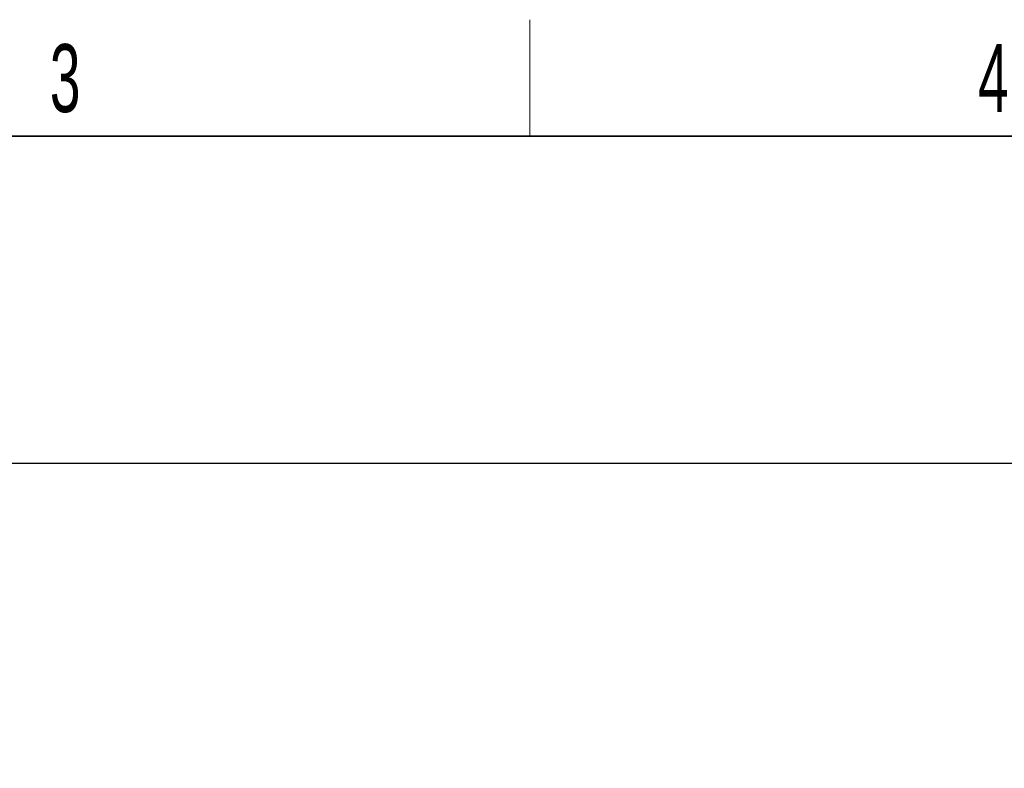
# Paper-space layout 'Blatt3' of a CAD drawing. Header units: millimetres. Extents: x 5 to 418, y 2 to 292.
# Tile 14 of 28: x 143 to 194, y 250 to 288. Entities that reach past the tile are written whole.
import ezdxf

# ---------------------------------------------------------------- set-up
doc = ezdxf.new("R2010")
doc.units = ezdxf.units.MM
doc.layers.add('SLD-0', color=7, linetype='Continuous')
doc.styles.add('SLDTEXTSTYLE1', font='TXT', dxfattribs={"width": 0.605})
doc.dimstyles.new('SLDDIMSTYLE3', dxfattribs={"dimtxt": 3.5, "dimasz": 3.302, "dimexe": 0, "dimexo": 0.0625, "dimgap": 0.875, "dimtad": 1, "dimlfac": 1.5, "dimrnd": 1e-09, "dimzin": 12, "dimdsep": 46, "dimtxsty": 'SLDTEXTSTYLE1', "dimsah": 1, "dimcen": 0.09, "dimadec": 0, "dimazin": 3, "dimtfac": 1, "dimtofl": 0, "dimtmove": 0, "dimatfit": 3, "dimfxl": 1, "dimfrac": 2, "dimtolj": 1, "dimtzin": 12, "dimarcsym": 0})

# ---------------------------------------------------------------- blocks, each defined once
blk = doc.blocks.new('_D_16')
at = {"layer": 'SLD-0', "color": 7}
for p, q in [((135.329, 131.427), (135.329, 266.667)), ((325.329, 131.427), (325.329, 266.667)), ((135.329, 265.667), (325.329, 265.667))]:
    blk.add_line(p, q, dxfattribs=at)
for points in [[(135.329, 265.667), (138.631, 265.159), (138.631, 266.175)], [(325.329, 265.667), (322.027, 266.175), (322.027, 265.159)]]:
    blk.add_solid(points, dxfattribs=at)
at = {"layer": 'SLD-0', "color": 7, "insert": (226.318, 270.178), "char_height": 3.5, "attachment_point": 1, "style": 'SLDTEXTSTYLE1'}
blk.add_mtext('285', dxfattribs=at)

psp = doc.layouts.new('Blatt3')

# ---------------------------------------------------------------- linework, layer by layer
at = {"layer": 'SLD-0', "lineweight": 18}
psp.add_line((169.25, 282.5), (169.25, 288.5), dxfattribs=at)
at = {"layer": 'SLD-0', "lineweight": 35}
psp.add_line((408, 282.5), (26, 282.5), dxfattribs=at)

# ---------------------------------------------------------------- texts
at = {"layer": 'SLD-0', "char_height": 3.5, "attachment_point": 2, "style": 'SLDTEXTSTYLE1'}
for s, insert in [('3', (145.3527, 287.243)), ('4', (193.1027, 287.243))]:
    psp.add_mtext(s, dxfattribs=dict(at, insert=insert))

# ---------------------------------------------------------------- dimensions: what is measured, and where the dimension line sits
at = {"layer": 'SLD-0', "color": 7}
dim = psp.add_linear_dim(base=(325.3287, 265.6668), p1=(135.3287, 131.427), p2=(325.3287, 131.427), dimstyle='SLDDIMSTYLE3', dxfattribs=at)
dim.commit()
dim.dimension.update_dxf_attribs({"geometry": '_D_16', "text_midpoint": (230.3287, 265.6668), "dimtype": 160})

doc.saveas('drawing.dxf')
